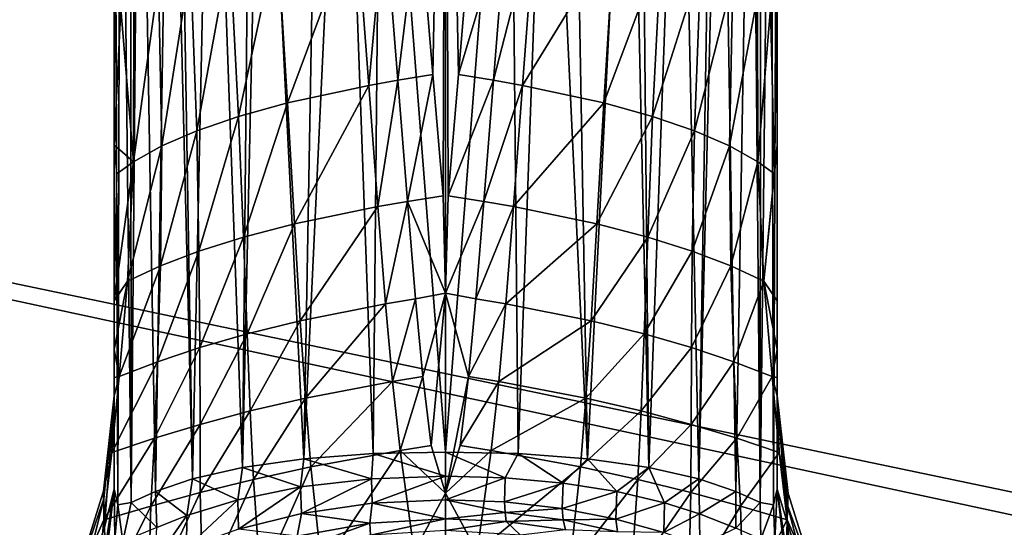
# Model space of a CAD drawing. Extents: x 0 to 750, y -490 to 0.
# Tile 7 of 23: x 280 to 327, y -202 to -178. Entities that reach past the tile are written whole.
import ezdxf

# ---------------------------------------------------------------- set-up
doc = ezdxf.new("R2010")
doc.units = 0
doc.header["$MEASUREMENT"] = 0
doc.layers.add('LAYER00001', color=7, linetype='Continuous')
doc.layers.add('LAYER00007', color=7, linetype='Continuous')

msp = doc.modelspace()

# ---------------------------------------------------------------- linework, layer by layer
at = {"layer": 'LAYER00001', "color": 31}
for points in [[(747, -395), (2, -395), (747, 0)], [(747, 0), (2, -395), (2, 0)], [(126.455, -390, 650), (623.545, -390, 650), (126.455, 0, 650)], [(126.455, 0, 650), (623.545, -390, 650), (623.545, 0, 650)], [(126.455, 0, 650), (623.545, 0, 650), (126.455, -390, 650)], [(126.455, -390, 650), (623.545, 0, 650), (623.545, -390, 650)], [(138.891, -361.753, 688.097), (487.015, -236.088, 662.117), (138.891, -161.215, 688.096)], [(138.891, -161.215, 688.096), (487.015, -236.088, 662.117), (487.123, -234.078, 662.109)], [(487.123, -164.884, 662.109), (138.891, -161.215, 688.096), (487.123, -234.078, 662.109)]]:
    msp.add_3dface(points, dxfattribs=at)
at = {"layer": 'LAYER00007', "color": 253}
for points in [[(300.5, -149.118, 947.634), (299.2, -172.516, 955.147), (299.878, -180.601, 957.782)], [(300.5, -149.118, 947.634), (299.878, -180.601, 957.782), (300.378, -186.457, 959.679)], [(300.5, -149.118, 947.634), (300.378, -186.457, 959.679), (300.5, -191.153, 961.194)], [(300.5, -191.153, 961.194), (300.622, -186.457, 959.679), (300.5, -149.118, 947.634)], [(300.622, -186.457, 959.679), (301.122, -180.601, 957.782), (300.5, -149.118, 947.634)], [(301.122, -180.601, 957.782), (301.8, -172.516, 955.147), (300.5, -149.118, 947.634)], [(284.681, -201.382, 945.079), (284.5, -158.7, 933.829), (284.5, -154.054, 932.331)], [(284.807, -155.013, 929.361), (284.681, -201.382, 945.079), (284.5, -154.054, 932.331)], [(284.807, -155.013, 929.361), (285.312, -201.26, 942.27), (284.681, -201.382, 945.079)], [(284.807, -155.013, 929.361), (285.283, -155.573, 927.625), (285.312, -201.26, 942.27)], [(316.193, -155.013, 929.361), (315.688, -201.26, 942.27), (315.717, -155.573, 927.625)], [(316.193, -155.013, 929.361), (316.319, -201.381, 945.079), (315.688, -201.26, 942.27)], [(316.193, -155.013, 929.361), (316.5, -158.7, 933.829), (316.319, -201.381, 945.079)], [(285.312, -201.26, 942.27), (285.283, -155.573, 927.625), (285.718, -155.934, 926.504)], [(315.688, -201.26, 942.27), (315.282, -155.934, 926.504), (315.717, -155.573, 927.625)], [(285.312, -201.26, 942.27), (285.718, -155.934, 926.504), (286.489, -200.739, 939.271)], [(286.489, -200.739, 939.271), (285.718, -155.934, 926.504), (287.197, -156.784, 923.871)], [(313.803, -156.784, 923.871), (315.282, -155.934, 926.504), (314.511, -200.739, 939.271)], [(314.511, -200.739, 939.271), (315.282, -155.934, 926.504), (315.688, -201.26, 942.27)], [(286.489, -200.739, 939.271), (287.197, -156.784, 923.871), (288.277, -200.127, 936.344)], [(288.277, -200.127, 936.344), (287.197, -156.784, 923.871), (287.556, -156.942, 923.38)], [(313.803, -156.784, 923.871), (312.723, -200.127, 936.344), (313.444, -156.942, 923.38)], [(313.803, -156.784, 923.871), (314.511, -200.739, 939.271), (312.723, -200.127, 936.344)], [(289.187, -157.528, 921.562), (288.277, -200.127, 936.344), (287.556, -156.942, 923.38)], [(312.723, -200.127, 936.344), (311.813, -157.528, 921.562), (313.444, -156.942, 923.38)], [(289.187, -157.528, 921.562), (290.688, -199.572, 933.734), (288.277, -200.127, 936.344)], [(289.187, -157.528, 921.562), (291.095, -158.029, 920.011), (290.688, -199.572, 933.734)], [(310.312, -199.572, 933.734), (309.905, -158.029, 920.011), (311.813, -157.528, 921.562)], [(310.312, -199.572, 933.734), (311.813, -157.528, 921.562), (312.723, -200.127, 936.344)], [(290.688, -199.572, 933.734), (291.095, -158.029, 920.011), (291.612, -158.139, 919.669)], [(290.688, -199.572, 933.734), (291.612, -158.139, 919.669), (293.652, -199.151, 931.684)], [(293.652, -199.151, 931.684), (291.612, -158.139, 919.669), (294.379, -158.593, 918.262)], [(309.388, -158.139, 919.669), (307.348, -199.151, 931.684), (306.621, -158.593, 918.262)], [(309.388, -158.139, 919.669), (310.312, -199.572, 933.734), (307.348, -199.151, 931.684)], [(309.388, -158.139, 919.669), (309.905, -158.029, 920.011), (310.312, -199.572, 933.734)], [(284.5, -200.626, 947.354), (284.5, -167.506, 937.135), (284.5, -158.7, 933.829)], [(284.5, -200.626, 947.354), (284.5, -158.7, 933.829), (284.681, -201.382, 945.079)], [(295.556, -158.726, 917.848), (293.652, -199.151, 931.684), (294.379, -158.593, 918.262)], [(295.556, -158.726, 917.848), (296.997, -198.905, 930.394), (293.652, -199.151, 931.684)], [(295.556, -158.726, 917.848), (297.38, -158.872, 917.396), (296.997, -198.905, 930.394)], [(303.62, -158.872, 917.396), (305.444, -158.726, 917.848), (304.002, -198.905, 930.394)], [(304.002, -198.905, 930.394), (305.444, -158.726, 917.848), (307.348, -199.151, 931.684)], [(307.348, -199.151, 931.684), (305.444, -158.726, 917.848), (306.621, -158.593, 918.262)], [(316.5, -158.7, 933.829), (316.5, -200.626, 947.354), (316.319, -201.381, 945.079)], [(316.5, -167.506, 937.135), (316.5, -200.626, 947.354), (316.5, -158.7, 933.829)], [(296.997, -198.905, 930.394), (297.38, -158.872, 917.396), (300.5, -198.828, 929.962)], [(300.5, -198.828, 929.962), (297.38, -158.872, 917.396), (300.5, -158.967, 917.103)], [(303.62, -158.872, 917.396), (300.5, -198.828, 929.962), (300.5, -158.967, 917.103)], [(303.62, -158.872, 917.396), (304.002, -198.905, 930.394), (300.5, -198.828, 929.962)], [(284.5, -175.963, 941.253), (284.5, -167.506, 937.135), (284.5, -200.626, 947.354)], [(316.5, -175.963, 941.253), (316.5, -200.626, 947.354), (316.5, -167.506, 937.135)], [(299.2, -172.516, 955.147), (297.549, -172.794, 955.085), (298.189, -180.875, 957.765)], [(299.2, -172.516, 955.147), (298.189, -180.875, 957.765), (299.878, -180.601, 957.782)], [(301.122, -180.601, 957.782), (303.451, -172.794, 955.085), (301.8, -172.516, 955.147)], [(296.785, -181.126, 957.653), (297.549, -172.794, 955.085), (296.178, -173.048, 954.934)], [(298.189, -180.875, 957.765), (297.549, -172.794, 955.085), (296.785, -181.126, 957.653)], [(302.811, -180.875, 957.765), (303.451, -172.794, 955.085), (301.122, -180.601, 957.782)], [(303.451, -172.794, 955.085), (302.811, -180.875, 957.765), (304.822, -173.048, 954.934)], [(292.87, -181.967, 956.72), (296.178, -173.048, 954.934), (292.368, -173.902, 953.874)], [(296.785, -181.126, 957.653), (296.178, -173.048, 954.934), (292.87, -181.967, 956.72)], [(304.215, -181.126, 957.653), (304.822, -173.048, 954.934), (302.811, -180.875, 957.765)], [(304.215, -181.126, 957.653), (308.632, -173.902, 953.874), (304.822, -173.048, 954.934)], [(290.507, -182.621, 955.525), (292.368, -173.902, 953.874), (290.089, -174.565, 952.577)], [(292.368, -173.902, 953.874), (290.507, -182.621, 955.525), (292.87, -181.967, 956.72)], [(304.215, -181.126, 957.653), (308.13, -181.967, 956.72), (308.632, -173.902, 953.874)], [(308.13, -181.967, 956.72), (310.911, -174.565, 952.577), (308.632, -173.902, 953.874)], [(288.491, -183.315, 953.912), (290.089, -174.565, 952.577), (288.179, -175.272, 950.838)], [(288.491, -183.315, 953.912), (290.507, -182.621, 955.525), (290.089, -174.565, 952.577)], [(310.493, -182.621, 955.525), (310.911, -174.565, 952.577), (308.13, -181.967, 956.72)], [(310.911, -174.565, 952.577), (310.493, -182.621, 955.525), (312.821, -175.272, 950.838)], [(286.805, -184.048, 951.903), (288.179, -175.272, 950.838), (286.633, -176.022, 948.66)], [(286.805, -184.048, 951.903), (288.491, -183.315, 953.912), (288.179, -175.272, 950.838)], [(310.493, -182.621, 955.525), (312.509, -183.315, 953.912), (312.821, -175.272, 950.838)], [(312.821, -175.272, 950.838), (312.509, -183.315, 953.912), (314.367, -176.022, 948.66)], [(284.5, -183.995, 946.147), (284.819, -177.412, 943.887), (284.5, -175.963, 941.253)], [(284.5, -200.626, 947.354), (284.5, -183.995, 946.147), (284.5, -175.963, 941.253)], [(286.633, -176.022, 948.66), (285.449, -176.813, 946.047), (285.433, -184.818, 949.516)], [(286.805, -184.048, 951.903), (286.633, -176.022, 948.66), (285.433, -184.818, 949.516)], [(312.509, -183.315, 953.912), (314.195, -184.048, 951.903), (314.367, -176.022, 948.66)], [(314.195, -184.048, 951.903), (315.551, -176.813, 946.047), (314.367, -176.022, 948.66)], [(316.37, -185.397, 947.563), (316.5, -175.963, 941.253), (316.181, -177.412, 943.887)], [(316.5, -183.995, 946.147), (316.5, -175.963, 941.253), (316.37, -185.397, 947.563)], [(316.5, -183.995, 946.147), (316.5, -200.626, 947.354), (316.5, -175.963, 941.253)], [(285.433, -184.818, 949.516), (285.449, -176.813, 946.047), (284.819, -177.412, 943.887)], [(315.567, -184.818, 949.516), (315.551, -176.813, 946.047), (314.195, -184.048, 951.903)], [(315.567, -184.818, 949.516), (316.181, -177.412, 943.887), (315.551, -176.813, 946.047)], [(284.5, -183.995, 946.147), (285.433, -184.818, 949.516), (284.819, -177.412, 943.887)], [(316.181, -177.412, 943.887), (315.567, -184.818, 949.516), (316.37, -185.397, 947.563)], [(299.878, -180.601, 957.782), (298.189, -180.875, 957.765), (298.659, -186.728, 959.698)], [(300.378, -186.457, 959.679), (299.878, -180.601, 957.782), (298.659, -186.728, 959.698)], [(300.622, -186.457, 959.679), (302.811, -180.875, 957.765), (301.122, -180.601, 957.782)], [(298.189, -180.875, 957.765), (296.785, -181.126, 957.653), (297.227, -186.975, 959.621)], [(298.189, -180.875, 957.765), (297.227, -186.975, 959.621), (298.659, -186.728, 959.698)], [(302.341, -186.728, 959.698), (302.811, -180.875, 957.765), (300.622, -186.457, 959.679)], [(304.215, -181.126, 957.653), (302.811, -180.875, 957.765), (302.341, -186.728, 959.698)], [(293.205, -187.804, 958.816), (296.785, -181.126, 957.653), (292.87, -181.967, 956.72)], [(296.785, -181.126, 957.653), (293.205, -187.804, 958.816), (297.227, -186.975, 959.621)], [(304.215, -181.126, 957.653), (302.341, -186.728, 959.698), (303.773, -186.975, 959.621)], [(304.215, -181.126, 957.653), (303.773, -186.975, 959.621), (308.13, -181.967, 956.72)], [(292.87, -181.967, 956.72), (290.507, -182.621, 955.525), (290.741, -188.446, 957.741)], [(292.87, -181.967, 956.72), (290.741, -188.446, 957.741), (293.205, -187.804, 958.816)], [(307.795, -187.804, 958.816), (308.13, -181.967, 956.72), (303.773, -186.975, 959.621)], [(308.13, -181.967, 956.72), (307.795, -187.804, 958.816), (310.493, -182.621, 955.525)], [(288.491, -183.315, 953.912), (288.592, -189.125, 956.287), (290.507, -182.621, 955.525)], [(290.507, -182.621, 955.525), (288.592, -189.125, 956.287), (290.741, -188.446, 957.741)], [(310.493, -182.621, 955.525), (307.795, -187.804, 958.816), (310.259, -188.446, 957.741)], [(310.493, -182.621, 955.525), (310.259, -188.446, 957.741), (312.509, -183.315, 953.912)], [(286.805, -184.048, 951.903), (286.732, -189.837, 954.487), (288.491, -183.315, 953.912)], [(288.491, -183.315, 953.912), (286.732, -189.837, 954.487), (288.592, -189.125, 956.287)], [(312.509, -183.315, 953.912), (310.259, -188.446, 957.741), (312.408, -189.125, 956.287)], [(312.509, -183.315, 953.912), (312.408, -189.125, 956.287), (314.195, -184.048, 951.903)], [(284.5, -183.995, 946.147), (284.63, -185.397, 947.563), (285.433, -184.818, 949.516)], [(284.5, -183.995, 946.147), (284.5, -191.531, 951.775), (284.63, -185.397, 947.563)], [(284.5, -191.531, 951.775), (284.5, -183.995, 946.147), (284.5, -200.626, 947.354)], [(286.805, -184.048, 951.903), (285.433, -184.818, 949.516), (285.142, -190.581, 952.363)], [(286.805, -184.048, 951.903), (285.142, -190.581, 952.363), (286.732, -189.837, 954.487)], [(314.268, -189.837, 954.487), (314.195, -184.048, 951.903), (312.408, -189.125, 956.287)], [(314.268, -189.837, 954.487), (315.567, -184.818, 949.516), (314.195, -184.048, 951.903)], [(316.5, -183.995, 946.147), (315.858, -190.581, 952.363), (316.5, -191.531, 951.775)], [(316.5, -183.995, 946.147), (316.37, -185.397, 947.563), (315.858, -190.581, 952.363)], [(316.5, -191.531, 951.775), (316.5, -200.626, 947.354), (316.5, -183.995, 946.147)], [(284.63, -185.397, 947.563), (284.5, -191.531, 951.775), (285.433, -184.818, 949.516)], [(285.433, -184.818, 949.516), (284.5, -191.531, 951.775), (285.142, -190.581, 952.363)], [(314.268, -189.837, 954.487), (315.858, -190.581, 952.363), (315.567, -184.818, 949.516)], [(315.567, -184.818, 949.516), (315.858, -190.581, 952.363), (316.37, -185.397, 947.563)], [(298.659, -186.728, 959.698), (297.227, -186.975, 959.621), (297.59, -191.666, 961.187)], [(298.659, -186.728, 959.698), (297.59, -191.666, 961.187), (299.044, -191.422, 961.237)], [(300.378, -186.457, 959.679), (298.659, -186.728, 959.698), (300.5, -191.153, 961.194)], [(300.5, -191.153, 961.194), (298.659, -186.728, 959.698), (299.044, -191.422, 961.237)], [(300.5, -191.153, 961.194), (302.341, -186.728, 959.698), (300.622, -186.457, 959.679)], [(300.5, -191.153, 961.194), (301.956, -191.422, 961.237), (302.341, -186.728, 959.698)], [(302.341, -186.728, 959.698), (301.956, -191.422, 961.237), (303.773, -186.975, 959.621)], [(293.205, -187.804, 958.816), (293.476, -192.484, 960.493), (297.227, -186.975, 959.621)], [(297.227, -186.975, 959.621), (293.476, -192.484, 960.493), (297.59, -191.666, 961.187)], [(303.41, -191.666, 961.187), (303.773, -186.975, 959.621), (301.956, -191.422, 961.237)], [(303.41, -191.666, 961.187), (307.795, -187.804, 958.816), (303.773, -186.975, 959.621)], [(293.205, -187.804, 958.816), (290.741, -188.446, 957.741), (290.914, -193.114, 959.536)], [(293.205, -187.804, 958.816), (290.914, -193.114, 959.536), (293.476, -192.484, 960.493)], [(303.41, -191.666, 961.187), (307.524, -192.484, 960.493), (307.795, -187.804, 958.816)], [(307.795, -187.804, 958.816), (307.524, -192.484, 960.493), (310.259, -188.446, 957.741)], [(290.741, -188.446, 957.741), (288.592, -189.125, 956.287), (288.63, -193.777, 958.245)], [(290.741, -188.446, 957.741), (288.63, -193.777, 958.245), (290.914, -193.114, 959.536)], [(310.086, -193.114, 959.536), (310.259, -188.446, 957.741), (307.524, -192.484, 960.493)], [(312.408, -189.125, 956.287), (310.259, -188.446, 957.741), (310.086, -193.114, 959.536)], [(288.592, -189.125, 956.287), (286.583, -194.468, 956.669), (288.63, -193.777, 958.245)], [(288.592, -189.125, 956.287), (286.732, -189.837, 954.487), (286.583, -194.468, 956.669)], [(312.37, -193.777, 958.245), (312.408, -189.125, 956.287), (310.086, -193.114, 959.536)], [(312.37, -193.777, 958.245), (314.268, -189.837, 954.487), (312.408, -189.125, 956.287)], [(286.732, -189.837, 954.487), (285.142, -190.581, 952.363), (284.739, -195.183, 954.849)], [(286.732, -189.837, 954.487), (284.739, -195.183, 954.849), (286.583, -194.468, 956.669)], [(312.37, -193.777, 958.245), (314.417, -194.468, 956.669), (314.268, -189.837, 954.487)], [(314.268, -189.837, 954.487), (314.417, -194.468, 956.669), (315.858, -190.581, 952.363)], [(285.142, -190.581, 952.363), (284.5, -191.531, 951.775), (284.5, -193.872, 953.587)], [(285.142, -190.581, 952.363), (284.5, -193.872, 953.587), (284.739, -195.183, 954.849)], [(314.417, -194.468, 956.669), (316.261, -195.183, 954.849), (315.858, -190.581, 952.363)], [(315.858, -190.581, 952.363), (316.5, -193.872, 953.586), (316.5, -191.531, 951.775)], [(316.261, -195.183, 954.849), (316.5, -193.872, 953.586), (315.858, -190.581, 952.363)], [(284.5, -191.531, 951.775), (284.5, -200.626, 947.354), (284.5, -193.872, 953.587)], [(297.931, -195.416, 962.375), (299.044, -191.422, 961.237), (297.59, -191.666, 961.187)], [(299.403, -195.174, 962.405), (299.044, -191.422, 961.237), (297.931, -195.416, 962.375)], [(299.403, -195.174, 962.405), (300.5, -191.153, 961.194), (299.044, -191.422, 961.237)], [(299.403, -195.174, 962.405), (299.795, -198.513, 963.353), (300.5, -191.153, 961.194)], [(299.795, -198.513, 963.353), (300.5, -200.807, 963.955), (300.5, -191.153, 961.194)], [(300.5, -191.153, 961.194), (301.597, -195.174, 962.405), (301.956, -191.422, 961.237)], [(300.5, -191.153, 961.194), (300.5, -200.807, 963.955), (301.597, -195.174, 962.405)], [(301.597, -195.174, 962.405), (303.41, -191.666, 961.187), (301.956, -191.422, 961.237)], [(316.5, -193.872, 953.586), (316.5, -200.626, 947.354), (316.5, -191.531, 951.775)], [(293.727, -196.223, 961.79), (297.59, -191.666, 961.187), (293.476, -192.484, 960.493)], [(297.59, -191.666, 961.187), (293.727, -196.223, 961.79), (297.931, -195.416, 962.375)], [(301.597, -195.174, 962.405), (303.069, -195.416, 962.375), (303.41, -191.666, 961.187)], [(303.069, -195.416, 962.375), (307.524, -192.484, 960.493), (303.41, -191.666, 961.187)], [(291.065, -196.842, 960.952), (293.476, -192.484, 960.493), (290.914, -193.114, 959.536)], [(293.476, -192.484, 960.493), (291.065, -196.842, 960.952), (293.727, -196.223, 961.79)], [(303.069, -195.416, 962.375), (307.273, -196.223, 961.79), (307.524, -192.484, 960.493)], [(307.273, -196.223, 961.79), (310.086, -193.114, 959.536), (307.524, -192.484, 960.493)], [(288.65, -197.49, 959.819), (290.914, -193.114, 959.536), (288.63, -193.777, 958.245)], [(290.914, -193.114, 959.536), (288.65, -197.49, 959.819), (291.065, -196.842, 960.952)], [(310.086, -193.114, 959.536), (307.273, -196.223, 961.79), (309.935, -196.842, 960.952)], [(309.935, -196.842, 960.952), (312.37, -193.777, 958.245), (310.086, -193.114, 959.536)], [(284.739, -195.183, 954.849), (284.5, -193.872, 953.587), (284.5, -195.228, 954.54)], [(284.5, -200.626, 947.354), (284.5, -195.228, 954.54), (284.5, -193.872, 953.587)], [(286.438, -198.161, 958.442), (288.63, -193.777, 958.245), (286.583, -194.468, 956.669)], [(288.63, -193.777, 958.245), (286.438, -198.161, 958.442), (288.65, -197.49, 959.819)], [(309.935, -196.842, 960.952), (312.35, -197.49, 959.819), (312.37, -193.777, 958.245)], [(312.35, -197.49, 959.819), (314.417, -194.468, 956.669), (312.37, -193.777, 958.245)], [(316.261, -195.183, 954.849), (316.5, -195.228, 954.54), (316.5, -193.872, 953.586)], [(316.5, -195.228, 954.54), (316.5, -200.626, 947.354), (316.5, -193.872, 953.586)], [(286.583, -194.468, 956.669), (284.739, -195.183, 954.849), (284.392, -198.852, 956.864)], [(284.392, -198.852, 956.864), (286.438, -198.161, 958.442), (286.583, -194.468, 956.669)], [(312.35, -197.49, 959.819), (314.563, -198.161, 958.442), (314.417, -194.468, 956.669)], [(314.563, -198.161, 958.442), (316.261, -195.183, 954.849), (314.417, -194.468, 956.669)], [(284.5, -196.119, 955.13), (284.392, -198.852, 956.864), (284.739, -195.183, 954.849)], [(284.5, -196.119, 955.13), (284.739, -195.183, 954.849), (284.5, -195.228, 954.54)], [(284.5, -196.119, 955.13), (284.5, -195.228, 954.54), (284.5, -200.626, 947.354)], [(299.403, -195.174, 962.405), (297.931, -195.416, 962.375), (298.305, -198.754, 963.345)], [(299.403, -195.174, 962.405), (298.305, -198.754, 963.345), (299.795, -198.513, 963.353)], [(301.597, -195.174, 962.405), (300.5, -200.807, 963.955), (301.205, -198.513, 963.353)], [(301.597, -195.174, 962.405), (301.205, -198.513, 963.353), (303.069, -195.416, 962.375)], [(316.608, -198.852, 956.864), (316.261, -195.183, 954.849), (314.563, -198.161, 958.442)], [(316.608, -198.852, 956.864), (316.5, -196.119, 955.13), (316.261, -195.183, 954.849)], [(316.5, -196.119, 955.13), (316.5, -195.228, 954.54), (316.261, -195.183, 954.849)], [(316.5, -196.119, 955.13), (316.5, -200.626, 947.354), (316.5, -195.228, 954.54)], [(293.727, -196.223, 961.79), (293.997, -199.549, 962.884), (297.931, -195.416, 962.375)], [(297.931, -195.416, 962.375), (293.997, -199.549, 962.884), (298.305, -198.754, 963.345)], [(303.069, -195.416, 962.375), (301.205, -198.513, 963.353), (302.695, -198.754, 963.345)], [(302.695, -198.754, 963.345), (307.273, -196.223, 961.79), (303.069, -195.416, 962.375)], [(284.5, -196.119, 955.13), (283.986, -200.711, 957.764), (284.392, -198.852, 956.864)], [(284.5, -196.119, 955.13), (283.994, -201.088, 956.781), (283.986, -200.711, 957.764)], [(284.5, -196.119, 955.13), (284.027, -202.451, 953.174), (283.994, -201.088, 956.781)], [(284.5, -200.626, 947.354), (284.027, -202.451, 953.174), (284.5, -196.119, 955.13)], [(291.065, -196.842, 960.952), (291.221, -200.154, 962.184), (293.727, -196.223, 961.79)], [(293.727, -196.223, 961.79), (291.221, -200.154, 962.184), (293.997, -199.549, 962.884)], [(307.273, -196.223, 961.79), (302.695, -198.754, 963.345), (307.003, -199.549, 962.884)], [(307.273, -196.223, 961.79), (307.003, -199.549, 962.884), (309.935, -196.842, 960.952)], [(317.04, -200.828, 957.823), (316.5, -196.119, 955.13), (316.608, -198.852, 956.864)], [(316.5, -196.119, 955.13), (317.002, -201.416, 955.957), (316.982, -202.207, 953.852)], [(316.5, -200.626, 947.354), (316.5, -196.119, 955.13), (316.982, -202.207, 953.852)], [(316.5, -196.119, 955.13), (317.04, -200.828, 957.823), (317.002, -201.416, 955.957)], [(288.65, -197.49, 959.819), (288.657, -200.785, 961.229), (291.065, -196.842, 960.952)], [(291.221, -200.154, 962.184), (291.065, -196.842, 960.952), (288.657, -200.785, 961.229)], [(309.935, -196.842, 960.952), (307.003, -199.549, 962.884), (309.779, -200.154, 962.184)], [(309.779, -200.154, 962.184), (312.35, -197.49, 959.819), (309.935, -196.842, 960.952)], [(286.438, -198.161, 958.442), (286.263, -201.435, 960.071), (288.65, -197.49, 959.819)], [(288.657, -200.785, 961.229), (288.65, -197.49, 959.819), (286.263, -201.435, 960.071)], [(312.35, -197.49, 959.819), (309.779, -200.154, 962.184), (312.343, -200.785, 961.229)], [(312.343, -200.785, 961.229), (314.563, -198.161, 958.442), (312.35, -197.49, 959.819)], [(286.438, -198.161, 958.442), (284.392, -198.852, 956.864), (284.006, -202.101, 958.747)], [(284.006, -202.101, 958.747), (286.263, -201.435, 960.071), (286.438, -198.161, 958.442)], [(314.563, -198.161, 958.442), (312.343, -200.785, 961.229), (314.737, -201.435, 960.071)], [(314.737, -201.435, 960.071), (316.608, -198.852, 956.864), (314.563, -198.161, 958.442)], [(298.305, -198.754, 963.345), (300.5, -200.807, 963.955), (299.795, -198.513, 963.353)], [(300.5, -200.807, 963.955), (302.695, -198.754, 963.345), (301.205, -198.513, 963.353)], [(284.392, -198.852, 956.864), (283.986, -200.711, 957.764), (284.006, -202.101, 958.747)], [(293.493, -200.513, 931.921), (290.688, -199.572, 933.734), (293.652, -199.151, 931.684)], [(293.493, -200.513, 931.921), (293.652, -199.151, 931.684), (296.914, -200.126, 930.555)], [(296.914, -200.126, 930.555), (293.652, -199.151, 931.684), (296.997, -198.905, 930.394)], [(293.997, -199.549, 962.884), (294.516, -204.419, 964.332), (298.305, -198.754, 963.345)], [(298.981, -203.642, 964.605), (298.305, -198.754, 963.345), (294.516, -204.419, 964.332)], [(300.5, -199.999, 930.096), (296.914, -200.126, 930.555), (296.997, -198.905, 930.394)], [(300.5, -199.999, 930.096), (296.997, -198.905, 930.394), (300.5, -198.828, 929.962)], [(298.305, -198.754, 963.345), (298.981, -203.642, 964.605), (300.5, -200.807, 963.955)], [(300.5, -200.807, 963.955), (302.019, -203.642, 964.605), (302.695, -198.754, 963.345)], [(300.5, -199.999, 930.096), (300.5, -198.828, 929.962), (303.371, -200.079, 930.389)], [(303.371, -200.079, 930.389), (300.5, -198.828, 929.962), (304.002, -198.905, 930.394)], [(302.019, -203.642, 964.605), (307.003, -199.549, 962.884), (302.695, -198.754, 963.345)], [(303.371, -200.079, 930.389), (304.002, -198.905, 930.394), (306.165, -200.326, 931.266)], [(307.348, -199.151, 931.684), (306.165, -200.326, 931.266), (304.002, -198.905, 930.394)], [(307.348, -199.151, 931.684), (308.765, -200.734, 932.696), (306.165, -200.326, 931.266)], [(307.348, -199.151, 931.684), (310.312, -199.572, 933.734), (308.765, -200.734, 932.696)], [(316.608, -198.852, 956.864), (314.737, -201.435, 960.071), (316.994, -202.101, 958.747)], [(317.04, -200.828, 957.823), (316.608, -198.852, 956.864), (316.994, -202.101, 958.747)], [(290.469, -201.131, 934.095), (288.277, -200.127, 936.344), (290.688, -199.572, 933.734)], [(290.469, -201.131, 934.095), (290.688, -199.572, 933.734), (293.493, -200.513, 931.921)], [(291.221, -200.154, 962.184), (291.563, -205.004, 963.845), (293.997, -199.549, 962.884)], [(293.997, -199.549, 962.884), (291.563, -205.004, 963.845), (294.516, -204.419, 964.332)], [(306.484, -204.419, 964.332), (307.003, -199.549, 962.884), (302.019, -203.642, 964.605)], [(309.779, -200.154, 962.184), (307.003, -199.549, 962.884), (306.484, -204.419, 964.332)], [(308.765, -200.734, 932.696), (310.312, -199.572, 933.734), (311.058, -201.272, 934.597)], [(310.312, -199.572, 933.734), (312.723, -200.127, 936.344), (311.058, -201.272, 934.597)], [(296.949, -201.298, 930.204), (296.914, -200.126, 930.555), (300.5, -199.999, 930.096)], [(300.5, -201.131, 929.77), (296.949, -201.298, 930.204), (300.5, -199.999, 930.096)], [(300.5, -201.131, 929.77), (300.5, -199.999, 930.096), (303.371, -200.079, 930.389)], [(300.5, -201.131, 929.77), (303.371, -200.079, 930.389), (303.342, -201.237, 930.046)], [(303.371, -200.079, 930.389), (306.165, -200.326, 931.266), (303.342, -201.237, 930.046)], [(288.012, -201.889, 936.876), (286.489, -200.739, 939.271), (288.277, -200.127, 936.344)], [(288.012, -201.889, 936.876), (288.277, -200.127, 936.344), (290.469, -201.131, 934.095)], [(288.657, -200.785, 961.229), (288.776, -205.608, 963.158), (291.221, -200.154, 962.184)], [(291.563, -205.004, 963.845), (291.221, -200.154, 962.184), (288.776, -205.608, 963.158)], [(290.503, -202.55, 933.609), (290.469, -201.131, 934.095), (293.493, -200.513, 931.921)], [(290.503, -202.55, 933.609), (293.493, -200.513, 931.921), (293.544, -201.791, 931.507)], [(293.544, -201.791, 931.507), (293.493, -200.513, 931.921), (296.914, -200.126, 930.555)], [(293.544, -201.791, 931.507), (296.914, -200.126, 930.555), (296.949, -201.298, 930.204)], [(306.165, -200.326, 931.266), (306.117, -201.556, 930.88), (303.342, -201.237, 930.046)], [(308.765, -200.734, 932.696), (306.117, -201.556, 930.88), (306.165, -200.326, 931.266)], [(309.779, -200.154, 962.184), (306.484, -204.419, 964.332), (309.437, -205.004, 963.845)], [(309.779, -200.154, 962.184), (309.437, -205.004, 963.845), (312.343, -200.785, 961.229)], [(311.058, -201.272, 934.597), (312.723, -200.127, 936.344), (312.759, -201.806, 936.561)], [(312.723, -200.127, 936.344), (314.511, -200.739, 939.271), (312.759, -201.806, 936.561)], [(284.006, -202.101, 958.747), (283.986, -200.711, 957.764), (282.445, -205.654, 959.946)], [(283.994, -201.088, 956.781), (282.445, -205.654, 959.946), (283.986, -200.711, 957.764)], [(284.5, -200.626, 947.354), (284.058, -203.485, 950.371), (284.027, -202.451, 953.174)], [(284.5, -200.626, 947.354), (284.082, -204.212, 948.363), (284.058, -203.485, 950.371)], [(284.082, -204.212, 948.363), (284.5, -200.626, 947.354), (284.526, -203.031, 945.91)], [(284.5, -200.626, 947.354), (284.681, -201.382, 945.079), (284.526, -203.031, 945.91)], [(285.312, -201.26, 942.27), (286.489, -200.739, 939.271), (286.56, -202.473, 939.276)], [(286.263, -201.435, 960.071), (286.124, -206.228, 962.31), (288.657, -200.785, 961.229)], [(288.776, -205.608, 963.158), (288.657, -200.785, 961.229), (286.124, -206.228, 962.31)], [(286.56, -202.473, 939.276), (286.489, -200.739, 939.271), (288.012, -201.889, 936.876)], [(298.981, -203.642, 964.605), (300.5, -210.623, 966.064), (300.5, -200.807, 963.955)], [(300.5, -210.623, 966.064), (302.019, -203.642, 964.605), (300.5, -200.807, 963.955)], [(308.716, -202.066, 932.252), (306.117, -201.556, 930.88), (308.765, -200.734, 932.696)], [(308.716, -202.066, 932.252), (308.765, -200.734, 932.696), (311.058, -201.272, 934.597)], [(309.437, -205.004, 963.845), (312.224, -205.608, 963.158), (312.343, -200.785, 961.229)], [(312.224, -205.608, 963.158), (314.737, -201.435, 960.071), (312.343, -200.785, 961.229)], [(312.759, -201.806, 936.561), (314.511, -200.739, 939.271), (314.51, -202.504, 939.414)], [(314.511, -200.739, 939.271), (315.688, -201.26, 942.27), (314.51, -202.504, 939.414)], [(316.319, -201.381, 945.079), (316.5, -200.626, 947.354), (316.389, -203.108, 945.298)], [(316.389, -203.108, 945.298), (316.5, -200.626, 947.354), (316.918, -204.212, 948.363)], [(316.5, -200.626, 947.354), (316.982, -202.207, 953.852), (316.939, -203.605, 950.048)], [(316.918, -204.212, 948.363), (316.5, -200.626, 947.354), (316.939, -203.605, 950.048)], [(317.04, -200.828, 957.823), (316.994, -202.101, 958.747), (318.554, -205.653, 959.946)], [(317.04, -200.828, 957.823), (318.554, -205.653, 959.946), (317.002, -201.416, 955.957)], [(282.62, -206.666, 954.626), (282.445, -205.654, 959.946), (283.994, -201.088, 956.781)], [(282.62, -206.666, 954.626), (283.994, -201.088, 956.781), (284.027, -202.451, 953.174)], [(286.263, -201.435, 960.071), (284.006, -202.101, 958.747), (283.584, -206.861, 961.326)], [(283.584, -206.861, 961.326), (286.124, -206.228, 962.31), (286.263, -201.435, 960.071)], [(284.526, -203.031, 945.91), (284.681, -201.382, 945.079), (284.92, -203.14, 943.739)], [(285.312, -201.26, 942.27), (284.92, -203.14, 943.739), (284.681, -201.382, 945.079)], [(285.312, -201.26, 942.27), (286.56, -202.473, 939.276), (284.92, -203.14, 943.739)], [(287.987, -203.449, 936.357), (288.012, -201.889, 936.876), (290.469, -201.131, 934.095)], [(287.987, -203.449, 936.357), (290.469, -201.131, 934.095), (290.503, -202.55, 933.609)], [(296.844, -202.263, 929.458), (293.544, -201.791, 931.507), (296.949, -201.298, 930.204)], [(296.949, -201.298, 930.204), (300.5, -202.049, 929.033), (296.844, -202.263, 929.458)], [(300.5, -201.131, 929.77), (300.5, -202.049, 929.033), (296.949, -201.298, 930.204)], [(303.37, -201.748, 929.719), (300.5, -202.049, 929.033), (300.5, -201.131, 929.77)], [(303.342, -201.237, 930.046), (303.37, -201.748, 929.719), (300.5, -201.131, 929.77)], [(303.37, -201.748, 929.719), (303.342, -201.237, 930.046), (306.117, -201.556, 930.88)], [(308.716, -202.066, 932.252), (311.058, -201.272, 934.597), (311.033, -202.72, 934.1)], [(311.033, -202.72, 934.1), (311.058, -201.272, 934.597), (312.759, -201.806, 936.561)], [(312.224, -205.608, 963.158), (314.876, -206.228, 962.31), (314.737, -201.435, 960.071)], [(314.51, -202.504, 939.414), (315.688, -201.26, 942.27), (315.723, -203.034, 942.441)], [(314.876, -206.228, 962.31), (316.994, -202.101, 958.747), (314.737, -201.435, 960.071)], [(315.688, -201.26, 942.27), (316.319, -201.381, 945.079), (315.723, -203.034, 942.441)], [(315.723, -203.034, 942.441), (316.319, -201.381, 945.079), (316.389, -203.108, 945.298)], [(317.002, -201.416, 955.957), (318.38, -206.667, 954.62), (316.982, -202.207, 953.852)], [(317.002, -201.416, 955.957), (318.554, -205.653, 959.946), (318.38, -206.667, 954.62)], [(286.468, -204.117, 938.794), (286.56, -202.473, 939.276), (288.012, -201.889, 936.876)], [(286.468, -204.117, 938.794), (288.012, -201.889, 936.876), (287.987, -203.449, 936.357)], [(293.338, -202.882, 930.747), (290.503, -202.55, 933.609), (293.544, -201.791, 931.507)], [(293.544, -201.791, 931.507), (296.844, -202.263, 929.458), (293.338, -202.882, 930.747)], [(303.425, -202.186, 929.303), (300.5, -202.049, 929.033), (303.37, -201.748, 929.719)], [(306.117, -201.556, 930.88), (306.174, -202.106, 930.543), (303.37, -201.748, 929.719)], [(306.174, -202.106, 930.543), (303.425, -202.186, 929.303), (303.37, -201.748, 929.719)], [(306.174, -202.106, 930.543), (306.117, -201.556, 930.88), (308.716, -202.066, 932.252)], [(311.033, -202.72, 934.1), (312.759, -201.806, 936.561), (312.776, -203.353, 936.043)], [(312.776, -203.353, 936.043), (312.759, -201.806, 936.561), (314.51, -202.504, 939.414)], [(284.006, -202.101, 958.747), (282.445, -205.654, 959.946), (283.584, -206.861, 961.326)], [(282.62, -206.666, 954.626), (284.027, -202.451, 953.174), (284.058, -203.485, 950.371)], [(296.844, -202.263, 929.458), (293.386, -203.52, 929.504), (293.338, -202.882, 930.747)], [(296.844, -202.263, 929.458), (296.878, -202.846, 928.369), (293.386, -203.52, 929.504)], [(300.5, -202.049, 929.033), (296.878, -202.846, 928.369), (296.844, -202.263, 929.458)], [(300.5, -202.614, 927.999), (296.878, -202.846, 928.369), (300.5, -202.049, 929.033)], [(303.425, -202.186, 929.303), (300.5, -202.614, 927.999), (300.5, -202.049, 929.033)], [(304.121, -202.846, 928.369), (300.5, -202.614, 927.999), (303.425, -202.186, 929.303)], [(303.425, -202.186, 929.303), (306.174, -202.106, 930.543), (306.283, -202.588, 930.125)], [(306.283, -202.588, 930.125), (304.121, -202.846, 928.369), (303.425, -202.186, 929.303)], [(308.716, -202.066, 932.252), (308.802, -202.674, 931.906), (306.174, -202.106, 930.543)], [(308.802, -202.674, 931.906), (306.283, -202.588, 930.125), (306.174, -202.106, 930.543)], [(308.802, -202.674, 931.906), (308.716, -202.066, 932.252), (311.033, -202.72, 934.1)], [(317.416, -206.861, 961.326), (316.994, -202.101, 958.747), (314.876, -206.228, 962.31)], [(318.38, -206.667, 954.62), (316.939, -203.605, 950.048), (316.982, -202.207, 953.852)], [(317.416, -206.861, 961.326), (318.554, -205.653, 959.946), (316.994, -202.101, 958.747)]]:
    msp.add_3dface(points, dxfattribs=at)

doc.saveas('drawing.dxf')
